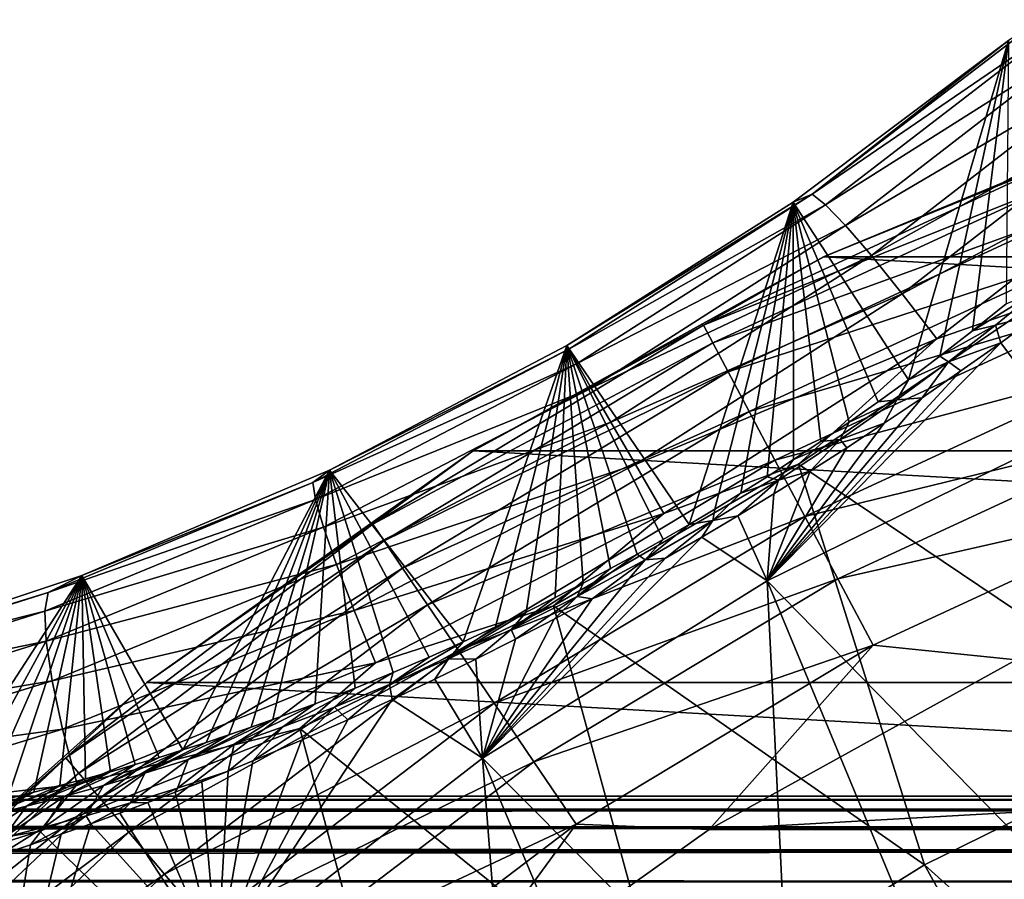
# Model space of a CAD drawing. Header units: metres. Extents: x -99 to 99, y -314 to 25.
# Tile 237 of 256: x 63.32 to 68.83, y 14.53 to 19.35. Entities that reach past the tile are written whole.
import ezdxf

# ---------------------------------------------------------------- set-up
doc = ezdxf.new("R2010")
doc.units = ezdxf.units.M
doc.layers.add('solid_K2442E1000C35', color=7, linetype='CONTINUOUS')

msp = doc.modelspace()

# ---------------------------------------------------------------- linework, layer by layer
at = {"layer": 'solid_K2442E1000C35'}
for points in [[(67.758026, 18.371326, 104.440804), (69.033272, 19.348017, 104.241905), (68.857239, 19.231487, 103.895187)], [(69.13398, 19.311483, 104.603149), (69.033272, 19.348017, 104.241905), (67.758026, 18.371326, 104.440804)], [(67.833313, 18.3111, 104.805054), (69.13398, 19.311483, 104.603149), (67.758026, 18.371326, 104.440804)], [(69.274765, 19.221312, 104.940826), (69.13398, 19.311483, 104.603149), (67.833313, 18.3111, 104.805054)], [(67.652672, 18.325319, 104.072922), (68.857239, 19.231487, 103.895187), (68.297882, 17.331949, 70.047546)], [(67.758026, 18.371326, 104.440804), (68.857239, 19.231487, 103.895187), (67.652672, 18.325319, 104.072922)], [(67.945404, 18.195013, 105.145538), (69.274765, 19.221312, 104.940826), (67.833313, 18.3111, 104.805054)], [(69.450638, 19.080706, 105.242943), (69.274765, 19.221312, 104.940826), (67.945404, 18.195013, 105.145538)], [(68.857239, 19.231487, 103.895187), (68.473938, 17.464029, 70.218185), (68.297882, 17.331949, 70.047546)], [(68.857239, 19.231487, 103.895187), (68.656288, 17.605492, 70.421669), (68.473938, 17.464029, 70.218185)], [(68.857239, 19.231487, 103.895187), (68.844284, 17.756487, 70.66114), (68.656288, 17.605492, 70.421669)], [(68.090324, 18.027191, 105.450188), (69.450638, 19.080706, 105.242943), (67.945404, 18.195013, 105.145538)], [(69.65535, 18.894653, 105.498772), (69.450638, 19.080706, 105.242943), (68.090324, 18.027191, 105.450188)], [(67.822327, 18.019377, -2.5), (69.894417, 18.877666, -2.5), (67.822807, 18.019594, -4)], [(69.111099, 18.544743, -2.068888), (69.894417, 18.877666, -2.5), (67.822327, 18.019377, -2.5)], [(69.894417, 18.877666, -2.5), (69.893929, 18.87748, -4), (67.822807, 18.019594, -4)], [(67.822807, 18.019594, -4), (69.893929, 18.87748, -4), (85.177193, 18.019594, -4)], [(68.262932, 17.813589, 105.708168), (69.65535, 18.894653, 105.498772), (68.090324, 18.027191, 105.450188)], [(69.881638, 18.669758, 105.699242), (69.65535, 18.894653, 105.498772), (68.262932, 17.813589, 105.708168)], [(68.457085, 17.561789, 105.910339), (69.881638, 18.669758, 105.699242), (68.262932, 17.813589, 105.708168)], [(68.457085, 17.561789, 105.910339), (68.987137, 17.746292, 105.937035), (69.881638, 18.669758, 105.699242)], [(69.111099, 18.544743, -2.068888), (67.822327, 18.019377, -2.5), (67.149376, 17.637152, -2.068888)], [(69.111099, 18.544743, -2.068888), (67.149376, 17.637152, -2.068888), (69.15271, 18.440304, -1.64741)], [(67.149376, 17.637152, -2.068888), (67.202034, 17.537825, -1.64741), (69.15271, 18.440304, -1.64741)], [(69.15271, 18.440304, -1.64741), (67.202034, 17.537825, -1.64741), (69.22081, 18.2694, -1.25189)], [(67.758026, 18.371326, 104.440804), (67.652672, 18.325319, 104.072922), (66.383995, 17.522821, 104.131844)], [(66.394661, 17.503208, 104.507591), (67.758026, 18.371326, 104.440804), (66.383995, 17.522821, 104.131844)], [(67.833313, 18.3111, 104.805054), (67.758026, 18.371326, 104.440804), (66.394661, 17.503208, 104.507591)], [(66.383995, 17.522821, 104.131844), (67.652672, 18.325319, 104.072922), (67.069008, 16.521441, 69.48288)], [(67.652672, 18.325319, 104.072922), (67.213562, 16.607368, 69.496635), (67.069008, 16.521441, 69.48288)], [(67.652672, 18.325319, 104.072922), (67.358704, 16.696039, 69.523788), (67.213562, 16.607368, 69.496635)], [(67.652672, 18.325319, 104.072922), (67.505356, 16.788137, 69.565208), (67.358704, 16.696039, 69.523788)], [(67.652672, 18.325319, 104.072922), (67.654533, 16.884457, 69.622086), (67.505356, 16.788137, 69.565208)], [(67.652672, 18.325319, 104.072922), (67.80761, 16.986118, 69.696182), (67.654533, 16.884457, 69.622086)], [(67.652672, 18.325319, 104.072922), (67.965302, 17.093924, 69.789848), (67.80761, 16.986118, 69.696182)], [(67.652672, 18.325319, 104.072922), (68.128479, 17.208872, 69.90593), (67.965302, 17.093924, 69.789848)], [(67.652672, 18.325319, 104.072922), (68.297882, 17.331949, 70.047546), (68.128479, 17.208872, 69.90593)], [(66.440895, 17.423136, 104.872871), (67.833313, 18.3111, 104.805054), (66.394661, 17.503208, 104.507591)], [(67.945404, 18.195013, 105.145538), (67.833313, 18.3111, 104.805054), (66.440895, 17.423136, 104.872871)], [(67.202034, 17.537825, -1.64741), (67.288208, 17.375284, -1.25189), (69.22081, 18.2694, -1.25189)], [(69.22081, 18.2694, -1.25189), (67.288208, 17.375284, -1.25189), (69.313309, 18.037228, -0.894368)], [(66.520569, 17.285154, 105.214317), (67.945404, 18.195013, 105.145538), (66.440895, 17.423136, 104.872871)], [(68.090324, 18.027191, 105.450188), (67.945404, 18.195013, 105.145538), (66.520569, 17.285154, 105.214317)], [(67.288208, 17.375284, -1.25189), (67.405273, 17.154476, -0.894368), (69.313309, 18.037228, -0.894368)], [(69.313309, 18.037228, -0.894368), (67.405273, 17.154476, -0.894368), (69.427414, 17.75086, -0.585731)], [(65.859055, 16.934303, -4), (67.822807, 18.019594, -4), (87.140945, 16.934303, -4)], [(67.822327, 18.019377, -2.5), (67.822807, 18.019594, -4), (65.859055, 16.934303, -4)], [(65.85936, 16.934484, -2.5), (67.822327, 18.019377, -2.5), (65.859055, 16.934303, -4)], [(67.149376, 17.637152, -2.068888), (67.822327, 18.019377, -2.5), (65.85936, 16.934484, -2.5)], [(66.630844, 17.094158, 105.519821), (68.090324, 18.027191, 105.450188), (66.520569, 17.285154, 105.214317)], [(68.262932, 17.813589, 105.708168), (68.090324, 18.027191, 105.450188), (66.630844, 17.094158, 105.519821)], [(67.822807, 18.019594, -4), (85.177193, 18.019594, -4), (87.140945, 16.934303, -4)], [(69.026459, 17.832994, 70.315681), (68.656288, 17.605492, 70.421669), (68.844284, 17.756487, 70.66114)], [(68.78598, 17.637419, 70.023758), (68.656288, 17.605492, 70.421669), (69.026459, 17.832994, 70.315681)], [(68.78598, 17.637419, 70.023758), (69.026459, 17.832994, 70.315681), (69.043396, 17.707079, 69.822739)], [(66.767807, 16.856926, 105.778542), (68.262932, 17.813589, 105.708168), (66.630844, 17.094158, 105.519821)], [(68.457085, 17.561789, 105.910339), (68.262932, 17.813589, 105.708168), (66.767807, 16.856926, 105.778542)], [(67.405273, 17.154476, -0.894368), (67.549667, 16.882124, -0.585731), (69.427414, 17.75086, -0.585731)], [(69.427414, 17.75086, -0.585731), (67.549667, 16.882124, -0.585731), (69.559631, 17.419016, -0.335373)], [(68.987137, 17.746292, 105.937035), (67.68177, 16.858307, 106.038902), (69.907913, 15.361385, 106.922951)], [(68.457085, 17.561789, 105.910339), (67.68177, 16.858307, 106.038902), (68.987137, 17.746292, 105.937035)], [(68.78598, 17.637419, 70.023758), (69.043396, 17.707079, 69.822739), (68.814323, 17.5394, 69.623055)], [(68.814323, 17.5394, 69.623055), (69.043396, 17.707079, 69.822739), (69.190994, 17.032003, 67.748955)], [(67.149376, 17.637152, -2.068888), (65.85936, 16.934484, -2.5), (65.297279, 16.522781, -2.068888)], [(67.149376, 17.637152, -2.068888), (65.297279, 16.522781, -2.068888), (67.202034, 17.537825, -1.64741)], [(68.78598, 17.637419, 70.023758), (68.473938, 17.464029, 70.218185), (68.656288, 17.605492, 70.421669)], [(68.522438, 17.432833, 69.756104), (68.473938, 17.464029, 70.218185), (68.78598, 17.637419, 70.023758)], [(68.522438, 17.432833, 69.756104), (68.78598, 17.637419, 70.023758), (68.814323, 17.5394, 69.623055)], [(66.926613, 16.581882, 105.981293), (68.457085, 17.561789, 105.910339), (66.767807, 16.856926, 105.778542)], [(66.926613, 16.581882, 105.981293), (67.68177, 16.858307, 106.038902), (68.457085, 17.561789, 105.910339)], [(64.961159, 16.756538, 104.440819), (66.394661, 17.503208, 104.507591), (65.054482, 16.825148, 104.073006)], [(66.440895, 17.423136, 104.872871), (66.394661, 17.503208, 104.507591), (64.961159, 16.756538, 104.440819)], [(65.054482, 16.825148, 104.073006), (66.383995, 17.522821, 104.131844), (65.803673, 15.864053, 69.891426)], [(66.394661, 17.503208, 104.507591), (66.383995, 17.522821, 104.131844), (65.054482, 16.825148, 104.073006)], [(65.297279, 16.522781, -2.068888), (65.360367, 16.429731, -1.64741), (67.202034, 17.537825, -1.64741)], [(67.202034, 17.537825, -1.64741), (65.360367, 16.429731, -1.64741), (67.288208, 17.375284, -1.25189)], [(66.383995, 17.522821, 104.131844), (65.983902, 15.947837, 69.777992), (65.803673, 15.864053, 69.891426)], [(66.383995, 17.522821, 104.131844), (66.155205, 16.030396, 69.68663), (65.983902, 15.947837, 69.777992)], [(66.383995, 17.522821, 104.131844), (66.318733, 16.111914, 69.614685), (66.155205, 16.030396, 69.68663)], [(66.383995, 17.522821, 104.131844), (66.476059, 16.19289, 69.559769), (66.318733, 16.111914, 69.614685)], [(66.383995, 17.522821, 104.131844), (66.628746, 16.273916, 69.520012), (66.476059, 16.19289, 69.559769)], [(66.383995, 17.522821, 104.131844), (66.777779, 16.355364, 69.494347), (66.628746, 16.273916, 69.520012)], [(66.383995, 17.522821, 104.131844), (66.924156, 16.437675, 69.482071), (66.777779, 16.355364, 69.494347)], [(66.383995, 17.522821, 104.131844), (67.069008, 16.521441, 69.48288), (66.924156, 16.437675, 69.482071)], [(68.814323, 17.5394, 69.623055), (69.190994, 17.032003, 67.748955), (67.505394, 16.205179, 67.748955)], [(68.591614, 17.38097, 69.454987), (68.814323, 17.5394, 69.623055), (67.505394, 16.205179, 67.748955)], [(68.522438, 17.432833, 69.756104), (68.814323, 17.5394, 69.623055), (68.591614, 17.38097, 69.454987)], [(68.233017, 17.219173, 69.520172), (68.522438, 17.432833, 69.756104), (68.374435, 17.2307, 69.314987)], [(68.233017, 17.219173, 69.520172), (68.297882, 17.331949, 70.047546), (68.522438, 17.432833, 69.756104)], [(68.522438, 17.432833, 69.756104), (68.297882, 17.331949, 70.047546), (68.473938, 17.464029, 70.218185)], [(68.522438, 17.432833, 69.756104), (68.591614, 17.38097, 69.454987), (68.374435, 17.2307, 69.314987)], [(64.975677, 16.661224, 104.805069), (66.440895, 17.423136, 104.872871), (64.961159, 16.756538, 104.440819)], [(66.520569, 17.285154, 105.214317), (66.440895, 17.423136, 104.872871), (64.975677, 16.661224, 104.805069)], [(65.360367, 16.429731, -1.64741), (65.463608, 16.277458, -1.25189), (67.288208, 17.375284, -1.25189)], [(67.288208, 17.375284, -1.25189), (65.463608, 16.277458, -1.25189), (67.405273, 17.154476, -0.894368)], [(68.374435, 17.2307, 69.314987), (68.591614, 17.38097, 69.454987), (67.505394, 16.205179, 67.748955)], [(67.549667, 16.882124, -0.585731), (67.716988, 16.566519, -0.335373), (69.559631, 17.419016, -0.335373)], [(69.559631, 17.419016, -0.335373), (67.716988, 16.566519, -0.335373), (69.70594, 17.051796, -0.150918)], [(68.233017, 17.219173, 69.520172), (68.128479, 17.208872, 69.90593), (68.297882, 17.331949, 70.047546)], [(65.020172, 16.506109, 105.145554), (66.520569, 17.285154, 105.214317), (64.975677, 16.661224, 104.805069)], [(66.630844, 17.094158, 105.519821), (66.520569, 17.285154, 105.214317), (65.020172, 16.506109, 105.145554)], [(68.161995, 17.087727, 69.200386), (68.374435, 17.2307, 69.314987), (67.505394, 16.205179, 67.748955)], [(67.915504, 16.997313, 69.326286), (68.233017, 17.219173, 69.520172), (68.161995, 17.087727, 69.200386)], [(67.915504, 16.997313, 69.326286), (67.965302, 17.093924, 69.789848), (68.233017, 17.219173, 69.520172)], [(68.233017, 17.219173, 69.520172), (67.965302, 17.093924, 69.789848), (68.128479, 17.208872, 69.90593)], [(68.233017, 17.219173, 69.520172), (68.374435, 17.2307, 69.314987), (68.161995, 17.087727, 69.200386)], [(65.463608, 16.277458, -1.25189), (65.603859, 16.070602, -0.894368), (67.405273, 17.154476, -0.894368)], [(67.405273, 17.154476, -0.894368), (65.603859, 16.070602, -0.894368), (67.549667, 16.882124, -0.585731)], [(65.093056, 16.296696, 105.450203), (66.630844, 17.094158, 105.519821), (65.020172, 16.506109, 105.145554)], [(66.767807, 16.856926, 105.778542), (66.630844, 17.094158, 105.519821), (65.093056, 16.296696, 105.450203)], [(67.953293, 16.950874, 69.108238), (68.161995, 17.087727, 69.200386), (67.505394, 16.205179, 67.748955)], [(67.716988, 16.566519, -0.335373), (67.902145, 16.21727, -0.150918), (69.70594, 17.051796, -0.150918)], [(67.915504, 16.997313, 69.326286), (67.80761, 16.986118, 69.696182), (67.965302, 17.093924, 69.789848)], [(69.70594, 17.051796, -0.150918), (67.902145, 16.21727, -0.150918), (69.8619, 16.660381, -0.037981)], [(67.915504, 16.997313, 69.326286), (68.161995, 17.087727, 69.200386), (67.953293, 16.950874, 69.108238)], [(67.505394, 16.205179, 67.748955), (69.190994, 17.032003, 67.748955), (69.26255, 14.410977, 61.214134)], [(67.570503, 16.770132, 69.186218), (67.915504, 16.997313, 69.326286), (67.747734, 16.819427, 69.036575)], [(67.570503, 16.770132, 69.186218), (67.654533, 16.884457, 69.622086), (67.915504, 16.997313, 69.326286)], [(67.915504, 16.997313, 69.326286), (67.654533, 16.884457, 69.622086), (67.80761, 16.986118, 69.696182)], [(67.915504, 16.997313, 69.326286), (67.953293, 16.950874, 69.108238), (67.747734, 16.819427, 69.036575)], [(64.030205, 15.63663, -2.5), (65.85936, 16.934484, -2.5), (64.030457, 15.636824, -4)], [(65.297279, 16.522781, -2.068888), (65.85936, 16.934484, -2.5), (64.030205, 15.63663, -2.5)], [(65.85936, 16.934484, -2.5), (65.859055, 16.934303, -4), (64.030457, 15.636824, -4)], [(64.030457, 15.636824, -4), (65.859055, 16.934303, -4), (88.969543, 15.636824, -4)], [(65.859055, 16.934303, -4), (87.140945, 16.934303, -4), (88.969543, 15.636824, -4)], [(67.747734, 16.819427, 69.036575), (67.953293, 16.950874, 69.108238), (67.505394, 16.205179, 67.748955)], [(65.603859, 16.070602, -0.894368), (65.776855, 15.815458, -0.585731), (67.549667, 16.882124, -0.585731)], [(67.549667, 16.882124, -0.585731), (65.776855, 15.815458, -0.585731), (67.716988, 16.566519, -0.335373)], [(67.570503, 16.770132, 69.186218), (67.505356, 16.788137, 69.565208), (67.654533, 16.884457, 69.622086)], [(63.666988, 16.234783, 103.895279), (65.054482, 16.825148, 104.073006), (64.232956, 15.258708, 71.595474)], [(64.961159, 16.756538, 104.440819), (65.054482, 16.825148, 104.073006), (63.666988, 16.234783, 103.895279)], [(65.054482, 16.825148, 104.073006), (64.362984, 15.300738, 71.40715), (64.232956, 15.258708, 71.595474)], [(65.054482, 16.825148, 104.073006), (64.490349, 15.343259, 71.230515), (64.362984, 15.300738, 71.40715)], [(65.054482, 16.825148, 104.073006), (64.615067, 15.386223, 71.06559), (64.490349, 15.343259, 71.230515)], [(65.054482, 16.825148, 104.073006), (64.737122, 15.429556, 70.911942), (64.615067, 15.386223, 71.06559)], [(65.054482, 16.825148, 104.073006), (64.973198, 15.516982, 70.635574), (64.737122, 15.429556, 70.911942)], [(65.054482, 16.825148, 104.073006), (65.198204, 15.604848, 70.398491), (64.973198, 15.516982, 70.635574)], [(65.054482, 16.825148, 104.073006), (65.411743, 15.692422, 70.197708), (65.198204, 15.604848, 70.398491)], [(65.054482, 16.825148, 104.073006), (65.613403, 15.778946, 70.030045), (65.411743, 15.692422, 70.197708)], [(65.054482, 16.825148, 104.073006), (65.803673, 15.864053, 69.891426), (65.613403, 15.778946, 70.030045)], [(65.191742, 16.040419, 105.708183), (66.767807, 16.856926, 105.778542), (65.093056, 16.296696, 105.450203)], [(66.926613, 16.581882, 105.981293), (66.767807, 16.856926, 105.778542), (65.191742, 16.040419, 105.708183)], [(67.68177, 16.858307, 106.038902), (66.308914, 16.065712, 106.038887), (68.38765, 14.61566, 106.922951)], [(66.926613, 16.581882, 105.981293), (66.308914, 16.065712, 106.038887), (67.68177, 16.858307, 106.038902)], [(67.68177, 16.858307, 106.038902), (68.38765, 14.61566, 106.922951), (69.907913, 15.361385, 106.922951)], [(67.202583, 16.542896, 69.112427), (67.570503, 16.770132, 69.186218), (67.341934, 16.569778, 68.950012)], [(67.202583, 16.542896, 69.112427), (67.358704, 16.696039, 69.523788), (67.570503, 16.770132, 69.186218)], [(67.570503, 16.770132, 69.186218), (67.544266, 16.692652, 68.984222), (67.341934, 16.569778, 68.950012)], [(67.570503, 16.770132, 69.186218), (67.358704, 16.696039, 69.523788), (67.505356, 16.788137, 69.565208)], [(67.544266, 16.692652, 68.984222), (67.747734, 16.819427, 69.036575), (67.505394, 16.205179, 67.748955)], [(67.570503, 16.770132, 69.186218), (67.747734, 16.819427, 69.036575), (67.544266, 16.692652, 68.984222)], [(63.477669, 16.140455, 104.241936), (64.961159, 16.756538, 104.440819), (63.666988, 16.234783, 103.895279)], [(64.975677, 16.661224, 104.805069), (64.961159, 16.756538, 104.440819), (63.477669, 16.140455, 104.241936)], [(63.458958, 16.034975, 104.60318), (64.975677, 16.661224, 104.805069), (63.477669, 16.140455, 104.241936)], [(65.020172, 16.506109, 105.145554), (64.975677, 16.661224, 104.805069), (63.458958, 16.034975, 104.60318)], [(67.202583, 16.542896, 69.112427), (67.213562, 16.607368, 69.496635), (67.358704, 16.696039, 69.523788)], [(67.341934, 16.569778, 68.950012), (67.544266, 16.692652, 68.984222), (67.505394, 16.205179, 67.748955)], [(67.902145, 16.21727, -0.150918), (68.09951, 15.845012, -0.037981), (69.8619, 16.660381, -0.037981)], [(69.8619, 16.660381, -0.037981), (68.09951, 15.845012, -0.037981), (68.90049, 15.763797)], [(67.202583, 16.542896, 69.112427), (67.069008, 16.521441, 69.48288), (67.213562, 16.607368, 69.496635)], [(65.312737, 15.746375, 105.910355), (66.926613, 16.581882, 105.981293), (65.191742, 16.040419, 105.708183)], [(65.312737, 15.746375, 105.910355), (66.308914, 16.065712, 106.038887), (66.926613, 16.581882, 105.981293)], [(65.776855, 15.815458, -0.585731), (65.977318, 15.519794, -0.335373), (67.716988, 16.566519, -0.335373)], [(67.716988, 16.566519, -0.335373), (65.977318, 15.519794, -0.335373), (67.902145, 16.21727, -0.150918)], [(67.13987, 16.450079, 68.932953), (67.341934, 16.569778, 68.950012), (67.505394, 16.205179, 67.748955)], [(67.202583, 16.542896, 69.112427), (67.341934, 16.569778, 68.950012), (67.13987, 16.450079, 68.932953)], [(63.46666, 15.867968, 104.940849), (65.020172, 16.506109, 105.145554), (63.458958, 16.034975, 104.60318)], [(65.093056, 16.296696, 105.450203), (65.020172, 16.506109, 105.145554), (63.46666, 15.867968, 104.940849)], [(65.297279, 16.522781, -2.068888), (64.030205, 15.63663, -2.5), (63.576519, 15.214697, -2.068888)], [(65.297279, 16.522781, -2.068888), (63.576519, 15.214697, -2.068888), (65.360367, 16.429731, -1.64741)], [(66.821968, 16.323133, 69.112328), (67.202583, 16.542896, 69.112427), (66.937164, 16.332956, 68.93264)], [(66.821968, 16.323133, 69.112328), (67.069008, 16.521441, 69.48288), (67.202583, 16.542896, 69.112427)], [(66.821968, 16.323133, 69.112328), (66.924156, 16.437675, 69.482071), (67.069008, 16.521441, 69.48288)], [(67.202583, 16.542896, 69.112427), (67.13987, 16.450079, 68.932953), (66.937164, 16.332956, 68.93264)], [(67.13987, 16.450079, 68.932953), (67.505394, 16.205179, 67.748955), (65.912086, 15.212066, 67.748955)], [(66.937164, 16.332956, 68.93264), (67.13987, 16.450079, 68.932953), (65.912086, 15.212066, 67.748955)], [(66.821968, 16.323133, 69.112328), (66.777779, 16.355364, 69.494347), (66.924156, 16.437675, 69.482071)], [(63.576519, 15.214697, -2.068888), (63.6493, 15.129012, -1.64741), (65.360367, 16.429731, -1.64741)], [(65.360367, 16.429731, -1.64741), (63.6493, 15.129012, -1.64741), (65.463608, 16.277458, -1.25189)], [(66.732567, 16.217871, 68.949554), (66.937164, 16.332956, 68.93264), (65.912086, 15.212066, 67.748955)], [(66.441208, 16.118147, 69.186317), (66.628746, 16.273916, 69.520012), (66.777779, 16.355364, 69.494347)], [(66.441208, 16.118147, 69.186317), (66.777779, 16.355364, 69.494347), (66.821968, 16.323133, 69.112328)], [(66.821968, 16.323133, 69.112328), (66.937164, 16.332956, 68.93264), (66.732567, 16.217871, 68.949554)], [(63.5005, 15.645355, 105.242966), (65.093056, 16.296696, 105.450203), (63.46666, 15.867968, 104.940849)], [(65.191742, 16.040419, 105.708183), (65.093056, 16.296696, 105.450203), (63.5005, 15.645355, 105.242966)], [(63.6493, 15.129012, -1.64741), (63.768402, 14.988796, -1.25189), (65.463608, 16.277458, -1.25189)], [(65.463608, 16.277458, -1.25189), (63.768402, 14.988796, -1.25189), (65.603859, 16.070602, -0.894368)], [(66.441208, 16.118147, 69.186317), (66.821968, 16.323133, 69.112328), (66.524994, 16.104084, 68.98362)], [(66.441208, 16.118147, 69.186317), (66.476059, 16.19289, 69.559769), (66.628746, 16.273916, 69.520012)], [(66.821968, 16.323133, 69.112328), (66.732567, 16.217871, 68.949554), (66.524994, 16.104084, 68.98362)], [(62.224205, 15.755586, 103.595345), (63.666988, 16.234783, 103.895279), (62.789963, 14.88341, 74.259666)], [(63.477669, 16.140455, 104.241936), (63.666988, 16.234783, 103.895279), (62.224205, 15.755586, 103.595345)], [(63.666988, 16.234783, 103.895279), (62.945724, 14.916097, 73.920929), (62.789963, 14.88341, 74.259666)], [(63.666988, 16.234783, 103.895279), (63.098957, 14.950046, 73.599373), (62.945724, 14.916097, 73.920929)], [(63.666988, 16.234783, 103.895279), (63.249691, 14.985231, 73.295593), (63.098957, 14.950046, 73.599373)], [(63.666988, 16.234783, 103.895279), (63.397884, 15.021542, 73.008171), (63.249691, 14.985231, 73.295593)], [(63.666988, 16.234783, 103.895279), (63.543514, 15.058889, 72.73632), (63.397884, 15.021542, 73.008171)], [(63.666988, 16.234783, 103.895279), (63.686596, 15.097233, 72.48024), (63.543514, 15.058889, 72.73632)], [(63.666988, 16.234783, 103.895279), (63.82708, 15.136446, 72.238274), (63.686596, 15.097233, 72.48024)], [(63.666988, 16.234783, 103.895279), (63.964996, 15.176496, 72.010742), (63.82708, 15.136446, 72.238274)], [(63.666988, 16.234783, 103.895279), (64.100304, 15.217284, 71.796799), (63.964996, 15.176496, 72.010742)], [(63.666988, 16.234783, 103.895279), (64.232956, 15.258708, 71.595474), (64.100304, 15.217284, 71.796799)], [(66.524994, 16.104084, 68.98362), (66.732567, 16.217871, 68.949554), (65.912086, 15.212066, 67.748955)], [(65.977318, 15.519794, -0.335373), (66.19915, 15.192613, -0.150918), (67.902145, 16.21727, -0.150918)], [(67.902145, 16.21727, -0.150918), (66.19915, 15.192613, -0.150918), (68.09951, 15.845012, -0.037981)], [(65.912086, 15.212066, 67.748955), (67.505394, 16.205179, 67.748955), (67.638474, 13.473321, 61.214134)], [(66.072029, 15.93298, 69.326256), (66.318733, 16.111914, 69.614685), (66.476059, 16.19289, 69.559769)], [(66.072029, 15.93298, 69.326256), (66.476059, 16.19289, 69.559769), (66.441208, 16.118147, 69.186317)], [(67.505394, 16.205179, 67.748955), (68.436874, 13.965777, 61.214134), (67.638474, 13.473321, 61.214134)], [(67.505394, 16.205179, 67.748955), (69.26255, 14.410977, 61.214134), (68.436874, 13.965777, 61.214134)], [(61.965137, 15.659837, 103.915199), (63.477669, 16.140455, 104.241936), (62.224205, 15.755586, 103.595345)], [(63.458958, 16.034975, 104.60318), (63.477669, 16.140455, 104.241936), (61.965137, 15.659837, 103.915199)], [(66.072029, 15.93298, 69.326256), (66.441208, 16.118147, 69.186317), (66.097031, 15.87888, 69.106796)], [(66.072029, 15.93298, 69.326256), (66.155205, 16.030396, 69.68663), (66.318733, 16.111914, 69.614685)], [(66.441208, 16.118147, 69.186317), (66.313499, 15.991204, 69.035614), (66.097031, 15.87888, 69.106796)], [(66.441208, 16.118147, 69.186317), (66.524994, 16.104084, 68.98362), (66.313499, 15.991204, 69.035614)], [(63.768402, 14.988796, -1.25189), (63.930199, 14.798316, -0.894368), (65.603859, 16.070602, -0.894368)], [(65.603859, 16.070602, -0.894368), (63.930199, 14.798316, -0.894368), (65.776855, 15.815458, -0.585731)], [(66.308914, 16.065712, 106.038887), (64.887413, 15.379353, 105.937004), (66.95063, 13.719959, 106.922951)], [(65.312737, 15.746375, 105.910355), (64.887413, 15.379353, 105.937004), (66.308914, 16.065712, 106.038887)], [(66.313499, 15.991204, 69.035614), (66.524994, 16.104084, 68.98362), (65.912086, 15.212066, 67.748955)], [(66.308914, 16.065712, 106.038887), (66.95063, 13.719959, 106.922951), (68.38765, 14.61566, 106.922951)], [(61.912861, 15.549427, 104.271645), (63.458958, 16.034975, 104.60318), (61.965137, 15.659837, 103.915199)], [(63.46666, 15.867968, 104.940849), (63.458958, 16.034975, 104.60318), (61.912861, 15.549427, 104.271645)], [(63.559273, 15.375042, 105.498802), (65.191742, 16.040419, 105.708183), (63.5005, 15.645355, 105.242966)], [(65.312737, 15.746375, 105.910355), (65.191742, 16.040419, 105.708183), (63.559273, 15.375042, 105.498802)], [(65.721077, 15.76892, 69.520287), (65.983902, 15.947837, 69.777992), (66.155205, 16.030396, 69.68663)], [(65.721077, 15.76892, 69.520287), (66.155205, 16.030396, 69.68663), (66.072029, 15.93298, 69.326256)], [(65.721077, 15.76892, 69.520287), (65.803673, 15.864053, 69.891426), (65.983902, 15.947837, 69.777992)], [(66.097031, 15.87888, 69.106796), (66.313499, 15.991204, 69.035614), (65.912086, 15.212066, 67.748955)], [(65.721077, 15.76892, 69.520287), (66.072029, 15.93298, 69.326256), (65.874329, 15.766652, 69.198715)], [(66.072029, 15.93298, 69.326256), (66.097031, 15.87888, 69.106796), (65.874329, 15.766652, 69.198715)], [(61.883331, 15.37593, 104.604813), (63.46666, 15.867968, 104.940849), (61.912861, 15.549427, 104.271645)], [(63.5005, 15.645355, 105.242966), (63.46666, 15.867968, 104.940849), (61.883331, 15.37593, 104.604813)], [(65.391388, 15.625113, 69.756058), (65.613403, 15.778946, 70.030045), (65.803673, 15.864053, 69.891426)], [(65.391388, 15.625113, 69.756058), (65.803673, 15.864053, 69.891426), (65.721077, 15.76892, 69.520287)], [(65.874329, 15.766652, 69.198715), (66.097031, 15.87888, 69.106796), (65.912086, 15.212066, 67.748955)], [(66.19915, 15.192613, -0.150918), (66.4356, 14.843874, -0.037981), (68.09951, 15.845012, -0.037981)], [(68.09951, 15.845012, -0.037981), (66.4356, 14.843874, -0.037981), (67.181786, 14.812854)], [(68.09951, 15.845012, -0.037981), (67.181786, 14.812854), (68.90049, 15.763797)], [(63.930199, 14.798316, -0.894368), (64.129761, 14.563371, -0.585731), (65.776855, 15.815458, -0.585731)], [(65.776855, 15.815458, -0.585731), (64.129761, 14.563371, -0.585731), (65.977318, 15.519794, -0.335373)], [(65.391388, 15.625113, 69.756058), (65.411743, 15.692422, 70.197708), (65.613403, 15.778946, 70.030045)], [(63.640896, 15.066623, 105.699272), (65.312737, 15.746375, 105.910355), (63.559273, 15.375042, 105.498802)], [(63.640896, 15.066623, 105.699272), (64.887413, 15.379353, 105.937004), (65.312737, 15.746375, 105.910355)], [(65.391388, 15.625113, 69.756058), (65.721077, 15.76892, 69.520287), (65.405754, 15.541148, 69.452461)], [(65.721077, 15.76892, 69.520287), (65.64431, 15.65414, 69.313049), (65.405754, 15.541148, 69.452461)], [(65.721077, 15.76892, 69.520287), (65.874329, 15.766652, 69.198715), (65.64431, 15.65414, 69.313049)], [(65.64431, 15.65414, 69.313049), (65.874329, 15.766652, 69.198715), (65.912086, 15.212066, 67.748955)], [(84.09951, 15.763797), (68.90049, 15.763797), (67.181786, 14.812854)], [(85.818214, 14.812853), (84.09951, 15.763797), (67.181786, 14.812854)], [(65.082443, 15.499193, 70.023849), (65.198204, 15.604848, 70.398491), (65.411743, 15.692422, 70.197708)], [(65.082443, 15.499193, 70.023849), (65.411743, 15.692422, 70.197708), (65.391388, 15.625113, 69.756058)], [(61.877598, 15.145503, 104.902878), (63.5005, 15.645355, 105.242966), (61.883331, 15.37593, 104.604813)], [(63.559273, 15.375042, 105.498802), (63.5005, 15.645355, 105.242966), (61.877598, 15.145503, 104.902878)], [(62.357864, 14.142136, -4), (64.030457, 15.636824, -4), (90.642136, 14.142136, -4)], [(64.030205, 15.63663, -2.5), (64.030457, 15.636824, -4), (62.357864, 14.142136, -4)], [(62.357864, 14.142136, -2.5), (64.030205, 15.63663, -2.5), (62.357864, 14.142136, -4)], [(63.576519, 15.214697, -2.068888), (64.030205, 15.63663, -2.5), (62.357864, 14.142136, -2.5)], [(64.030457, 15.636824, -4), (88.969543, 15.636824, -4), (90.642136, 14.142136, -4)], [(65.082443, 15.499193, 70.023849), (65.391388, 15.625113, 69.756058), (65.157356, 15.427519, 69.620087)], [(65.391388, 15.625113, 69.756058), (65.405754, 15.541148, 69.452461), (65.157356, 15.427519, 69.620087)], [(65.405754, 15.541148, 69.452461), (65.64431, 15.65414, 69.313049), (65.912086, 15.212066, 67.748955)], [(64.792801, 15.388692, 70.315666), (64.973198, 15.516982, 70.635574), (65.198204, 15.604848, 70.398491)], [(64.792801, 15.388692, 70.315666), (65.198204, 15.604848, 70.398491), (65.082443, 15.499193, 70.023849)], [(64.129761, 14.563371, -0.585731), (64.361015, 14.291115, -0.335373), (65.977318, 15.519794, -0.335373)], [(65.977318, 15.519794, -0.335373), (64.361015, 14.291115, -0.335373), (66.19915, 15.192613, -0.150918)], [(65.405754, 15.541148, 69.452461), (65.912086, 15.212066, 67.748955), (64.427437, 14.062857, 67.748955)], [(65.157356, 15.427519, 69.620087), (65.405754, 15.541148, 69.452461), (64.427437, 14.062857, 67.748955)], [(64.520454, 15.291343, 70.626297), (64.737122, 15.429556, 70.911942), (64.973198, 15.516982, 70.635574)], [(64.520454, 15.291343, 70.626297), (64.973198, 15.516982, 70.635574), (64.792801, 15.388692, 70.315666)], [(65.082443, 15.499193, 70.023849), (64.897774, 15.313024, 69.819351), (64.625572, 15.197453, 70.054253)], [(64.792801, 15.388692, 70.315666), (65.082443, 15.499193, 70.023849), (64.625572, 15.197453, 70.054253)], [(65.082443, 15.499193, 70.023849), (65.157356, 15.427519, 69.620087), (64.897774, 15.313024, 69.819351)], [(64.263367, 15.205112, 70.951408), (64.615067, 15.386223, 71.06559), (64.737122, 15.429556, 70.911942)], [(64.263367, 15.205112, 70.951408), (64.737122, 15.429556, 70.911942), (64.520454, 15.291343, 70.626297)], [(64.897774, 15.313024, 69.819351), (65.157356, 15.427519, 69.620087), (64.427437, 14.062857, 67.748955)], [(61.895859, 14.866324, 105.155266), (63.559273, 15.375042, 105.498802), (61.877598, 15.145503, 104.902878)], [(63.640896, 15.066623, 105.699272), (63.559273, 15.375042, 105.498802), (61.895859, 14.866324, 105.155266)], [(64.887413, 15.379353, 105.937004), (63.431023, 14.803594, 105.735336), (65.611595, 12.683472, 106.922951)], [(63.640896, 15.066623, 105.699272), (63.431023, 14.803594, 105.735336), (64.887413, 15.379353, 105.937004)], [(64.019844, 15.128458, 71.288261), (64.362984, 15.300738, 71.40715), (64.490349, 15.343259, 71.230515)], [(64.019844, 15.128458, 71.288261), (64.490349, 15.343259, 71.230515), (64.263367, 15.205112, 70.951408)], [(64.263367, 15.205112, 70.951408), (64.490349, 15.343259, 71.230515), (64.615067, 15.386223, 71.06559)], [(64.792801, 15.388692, 70.315666), (64.625572, 15.197453, 70.054253), (64.487267, 15.140551, 70.183907)], [(64.520454, 15.291343, 70.626297), (64.792801, 15.388692, 70.315666), (64.487267, 15.140551, 70.183907)], [(64.887413, 15.379353, 105.937004), (65.611595, 12.683472, 106.922951), (66.95063, 13.719959, 106.922951)], [(69.907913, 15.361385, 106.922951), (68.38765, 14.61566, 106.922951), (71.392433, 11.902046, 108.093414)], [(64.019844, 15.128458, 71.288261), (64.232956, 15.258708, 71.595474), (64.362984, 15.300738, 71.40715)], [(64.520454, 15.291343, 70.626297), (64.487267, 15.140551, 70.183907), (64.203171, 15.04525, 70.517395)], [(64.263367, 15.205112, 70.951408), (64.520454, 15.291343, 70.626297), (64.203171, 15.04525, 70.517395)], [(64.625572, 15.197453, 70.054253), (64.897774, 15.313024, 69.819351), (64.427437, 14.062857, 67.748955)], [(63.788296, 15.060001, 71.634552), (64.100304, 15.217284, 71.796799), (64.232956, 15.258708, 71.595474)], [(63.788296, 15.060001, 71.634552), (64.232956, 15.258708, 71.595474), (64.019844, 15.128458, 71.288261)], [(63.576519, 15.214697, -2.068888), (62.357864, 14.142136, -2.5), (62.007278, 13.728233, -2.068888)], [(63.576519, 15.214697, -2.068888), (62.007278, 13.728233, -2.068888), (63.6493, 15.129012, -1.64741)], [(63.56744, 14.998681, 71.988647), (63.82708, 15.136446, 72.238274), (63.964996, 15.176496, 72.010742)], [(63.56744, 14.998681, 71.988647), (63.964996, 15.176496, 72.010742), (63.788296, 15.060001, 71.634552)], [(63.788296, 15.060001, 71.634552), (63.964996, 15.176496, 72.010742), (64.100304, 15.217284, 71.796799)], [(64.263367, 15.205112, 70.951408), (64.203171, 15.04525, 70.517395), (63.939636, 14.96286, 70.858917)], [(64.019844, 15.128458, 71.288261), (64.263367, 15.205112, 70.951408), (63.939636, 14.96286, 70.858917)], [(64.361015, 14.291115, -0.335373), (64.616928, 13.989836, -0.150918), (66.19915, 15.192613, -0.150918)], [(64.427437, 14.062857, 67.748955), (65.912086, 15.212066, 67.748955), (66.134239, 12.353462, 61.214134)], [(64.487267, 15.140551, 70.183907), (64.625572, 15.197453, 70.054253), (64.427437, 14.062857, 67.748955)], [(66.19915, 15.192613, -0.150918), (64.616928, 13.989836, -0.150918), (66.4356, 14.843874, -0.037981)], [(65.912086, 15.212066, 67.748955), (66.870064, 12.935276, 61.214134), (66.134239, 12.353462, 61.214134)], [(65.912086, 15.212066, 67.748955), (67.638474, 13.473321, 61.214134), (66.870064, 12.935276, 61.214134)], [(62.007278, 13.728233, -2.068888), (62.088898, 13.650921, -1.64741), (63.6493, 15.129012, -1.64741)], [(63.6493, 15.129012, -1.64741), (62.088898, 13.650921, -1.64741), (63.768402, 14.988796, -1.25189)], [(63.356205, 14.943631, 72.349327), (63.686596, 15.097233, 72.48024), (63.82708, 15.136446, 72.238274)], [(63.356205, 14.943631, 72.349327), (63.82708, 15.136446, 72.238274), (63.56744, 14.998681, 71.988647)], [(64.019844, 15.128458, 71.288261), (63.939636, 14.96286, 70.858917), (63.690907, 14.890206, 71.209747)], [(63.788296, 15.060001, 71.634552), (64.019844, 15.128458, 71.288261), (63.690907, 14.890206, 71.209747)], [(64.19001, 15.022408, 70.48616), (64.487267, 15.140551, 70.183907), (64.339172, 15.080948, 70.330383)], [(64.203171, 15.04525, 70.517395), (64.487267, 15.140551, 70.183907), (64.19001, 15.022408, 70.48616)], [(64.339172, 15.080948, 70.330383), (64.487267, 15.140551, 70.183907), (64.427437, 14.062857, 67.748955)], [(61.937473, 14.548306, 105.35302), (63.640896, 15.066623, 105.699272), (61.895859, 14.866324, 105.155266)], [(61.937473, 14.548306, 105.35302), (63.431023, 14.803594, 105.735336), (63.640896, 15.066623, 105.699272)], [(63.153595, 14.894066, 72.715508), (63.397884, 15.021542, 73.008171), (63.543514, 15.058889, 72.73632)], [(63.153595, 14.894066, 72.715508), (63.543514, 15.058889, 72.73632), (63.356205, 14.943631, 72.349327)], [(63.356205, 14.943631, 72.349327), (63.543514, 15.058889, 72.73632), (63.686596, 15.097233, 72.48024)], [(63.788296, 15.060001, 71.634552), (63.690907, 14.890206, 71.209747), (63.455032, 14.825777, 71.567955)], [(63.56744, 14.998681, 71.988647), (63.788296, 15.060001, 71.634552), (63.455032, 14.825777, 71.567955)], [(64.19001, 15.022408, 70.48616), (64.339172, 15.080948, 70.330383), (64.427437, 14.062857, 67.748955)], [(62.958874, 14.849414, 73.086464), (63.249691, 14.985231, 73.295593), (63.397884, 15.021542, 73.008171)], [(62.958874, 14.849414, 73.086464), (63.397884, 15.021542, 73.008171), (63.153595, 14.894066, 72.715508)], [(63.939636, 14.96286, 70.858917), (64.203171, 15.04525, 70.517395), (64.03685, 14.963506, 70.653862)], [(64.203171, 15.04525, 70.517395), (64.19001, 15.022408, 70.48616), (64.03685, 14.963506, 70.653862)], [(64.03685, 14.963506, 70.653862), (64.19001, 15.022408, 70.48616), (64.427437, 14.062857, 67.748955)], [(-76.5, 15, 41), (-75.445061, 14.980345, 41.767639), (76.5, 15, 41)], [(75.445061, 14.980345, 40.232365), (-76.5, 15, 41), (76.5, 15, 41)], [(-75.445068, 14.980345, 40.232365), (-76.5, 15, 41), (75.445061, 14.980345, 40.232365)], [(-75.445068, 14.980345, 40.232365), (75.445061, 14.980345, 40.232365), (74.440598, 14.92485, 39.500381)], [(-74.440598, 14.92485, 39.500381), (-75.445068, 14.980345, 40.232365), (74.440598, 14.92485, 39.500381)], [(-75.445061, 14.980345, 41.767639), (75.445061, 14.980345, 41.767639), (76.5, 15, 41)], [(-75.445061, 14.980345, 41.767639), (-74.440727, 14.924859, 42.499531), (75.445061, 14.980345, 41.767639)], [(-74.440727, 14.924859, 42.499531), (74.440727, 14.924859, 42.499527), (75.445061, 14.980345, 41.767639)], [(62.088898, 13.650921, -1.64741), (62.222462, 13.524404, -1.25189), (63.768402, 14.988796, -1.25189)], [(63.768402, 14.988796, -1.25189), (62.222462, 13.524404, -1.25189), (63.930199, 14.798316, -0.894368)], [(63.56744, 14.998681, 71.988647), (63.455032, 14.825777, 71.567955), (63.23061, 14.768497, 71.932358)], [(63.356205, 14.943631, 72.349327), (63.56744, 14.998681, 71.988647), (63.23061, 14.768497, 71.932358)], [(63.690907, 14.890206, 71.209747), (63.939636, 14.96286, 70.858917), (63.717319, 14.84567, 71.031876)], [(63.939636, 14.96286, 70.858917), (63.87928, 14.904692, 70.835869), (63.717319, 14.84567, 71.031876)], [(63.87928, 14.904692, 70.835869), (64.03685, 14.963506, 70.653862), (64.427437, 14.062857, 67.748955)], [(63.939636, 14.96286, 70.858917), (64.03685, 14.963506, 70.653862), (63.87928, 14.904692, 70.835869)], [(-74.440727, 14.924859, 42.499531), (-74.398483, 14.921737, 42.530289), (74.440727, 14.924859, 42.499527)], [(-74.440598, 14.92485, 39.500381), (74.440598, 14.92485, 39.500381), (74.398499, 14.921738, 39.469719)], [(-74.398499, 14.921738, 39.469723), (-74.440598, 14.92485, 39.500381), (74.398499, 14.921738, 39.469719)], [(-74.398499, 14.921738, 39.469723), (74.398499, 14.921738, 39.469719), (73.360504, 14.824795, 38.714069)], [(-73.360504, 14.824795, 38.714073), (-74.398499, 14.921738, 39.469723), (73.360504, 14.824795, 38.714069)], [(-74.398483, 14.921737, 42.530289), (74.398491, 14.921737, 42.530285), (74.440727, 14.924859, 42.499527)], [(-74.398483, 14.921737, 42.530289), (-73.360489, 14.824792, 43.285942), (74.398491, 14.921737, 42.530285)], [(-73.360489, 14.824792, 43.285942), (73.360489, 14.824793, 43.285942), (74.398491, 14.921737, 42.530285)], [(63.356205, 14.943631, 72.349327), (63.23061, 14.768497, 71.932358), (63.016323, 14.717407, 72.301933)], [(63.153595, 14.894066, 72.715508), (63.356205, 14.943631, 72.349327), (63.016323, 14.717407, 72.301933)], [(63.717319, 14.84567, 71.031876), (63.87928, 14.904692, 70.835869), (64.427437, 14.062857, 67.748955)], [(63.717319, 14.84567, 71.031876), (64.427437, 14.062857, 67.748955), (63.066658, 12.769343, 67.748955)], [(63.550838, 14.786735, 71.243378), (63.717319, 14.84567, 71.031876), (63.066658, 12.769343, 67.748955)], [(63.690907, 14.890206, 71.209747), (63.550838, 14.786735, 71.243378), (63.379662, 14.728056, 71.471695)], [(63.455032, 14.825777, 71.567955), (63.690907, 14.890206, 71.209747), (63.379662, 14.728056, 71.471695)], [(63.690907, 14.890206, 71.209747), (63.717319, 14.84567, 71.031876), (63.550838, 14.786735, 71.243378)], [(64.616928, 13.989836, -0.150918), (64.889694, 13.668706, -0.037981), (66.4356, 14.843874, -0.037981)], [(66.4356, 14.843874, -0.037981), (64.889694, 13.668706, -0.037981), (65.580643, 13.675435)], [(66.4356, 14.843874, -0.037981), (65.580643, 13.675435), (67.181786, 14.812854)], [(-73.360504, 14.824795, 38.714073), (73.360504, 14.824795, 38.714069), (72.370422, 14.695506, 37.992992)], [(-72.370422, 14.695506, 37.992992), (-73.360504, 14.824795, 38.714073), (72.370422, 14.695506, 37.992992)], [(-73.360489, 14.824792, 43.285942), (-72.370537, 14.695523, 44.006927), (73.360489, 14.824793, 43.285942)], [(-72.370537, 14.695523, 44.006927), (72.370537, 14.695523, 44.006927), (73.360489, 14.824793, 43.285942)], [(61.937473, 14.548306, 105.35302), (62.06723, 14.372063, 105.463326), (63.431023, 14.803594, 105.735336)], [(63.431023, 14.803594, 105.735336), (62.06723, 14.372063, 105.463326), (65.611595, 12.683472, 106.922951)], [(62.222462, 13.524404, -1.25189), (62.403904, 13.352532, -0.894368), (63.930199, 14.798316, -0.894368)], [(63.930199, 14.798316, -0.894368), (62.403904, 13.352532, -0.894368), (64.129761, 14.563371, -0.585731)], [(63.379662, 14.728056, 71.471695), (63.550838, 14.786735, 71.243378), (63.066658, 12.769343, 67.748955)], [(63.455032, 14.825777, 71.567955), (63.379662, 14.728056, 71.471695), (63.203865, 14.669393, 71.716667)], [(63.23061, 14.768497, 71.932358), (63.455032, 14.825777, 71.567955), (63.203865, 14.669393, 71.716667)], [(85.818214, 14.812853), (67.181786, 14.812854), (65.580643, 13.675435)], [(87.419357, 13.675434), (85.818214, 14.812853), (65.580643, 13.675435)], [(63.203865, 14.669393, 71.716667), (63.379662, 14.728056, 71.471695), (63.066658, 12.769343, 67.748955)], [(-72.370537, 14.695523, 44.006927), (-72.337395, 14.690567, 44.031044), (72.370537, 14.695523, 44.006927)], [(-72.370422, 14.695506, 37.992992), (72.370422, 14.695506, 37.992992), (72.337418, 14.690571, 37.968971)], [(-72.337418, 14.690571, 37.968975), (-72.370422, 14.695506, 37.992992), (72.337418, 14.690571, 37.968971)], [(-72.337418, 14.690571, 37.968975), (72.337418, 14.690571, 37.968971), (71.332458, 14.520377, 37.237202)], [(-71.332458, 14.520377, 37.237202), (-72.337418, 14.690571, 37.968975), (71.332458, 14.520377, 37.237202)], [(-72.337395, 14.690567, 44.031044), (72.337395, 14.690567, 44.031044), (72.370537, 14.695523, 44.006927)], [(-72.337395, 14.690567, 44.031044), (-71.332428, 14.520371, 44.762821), (72.337395, 14.690567, 44.031044)], [(-71.332428, 14.520371, 44.762821), (71.332436, 14.520371, 44.762817), (72.337395, 14.690567, 44.031044)], [(62.403904, 13.352532, -0.894368), (62.627697, 13.140542, -0.585731), (64.129761, 14.563371, -0.585731)], [(64.129761, 14.563371, -0.585731), (62.627697, 13.140542, -0.585731), (64.361015, 14.291115, -0.335373)], [(68.38765, 14.61566, 106.922951), (66.95063, 13.719959, 106.922951), (70.214523, 11.324256, 108.093414)], [(68.38765, 14.61566, 106.922951), (70.214523, 11.324256, 108.093414), (71.392433, 11.902046, 108.093414)]]:
    msp.add_3dface(points, dxfattribs=at)

doc.saveas('drawing.dxf')
